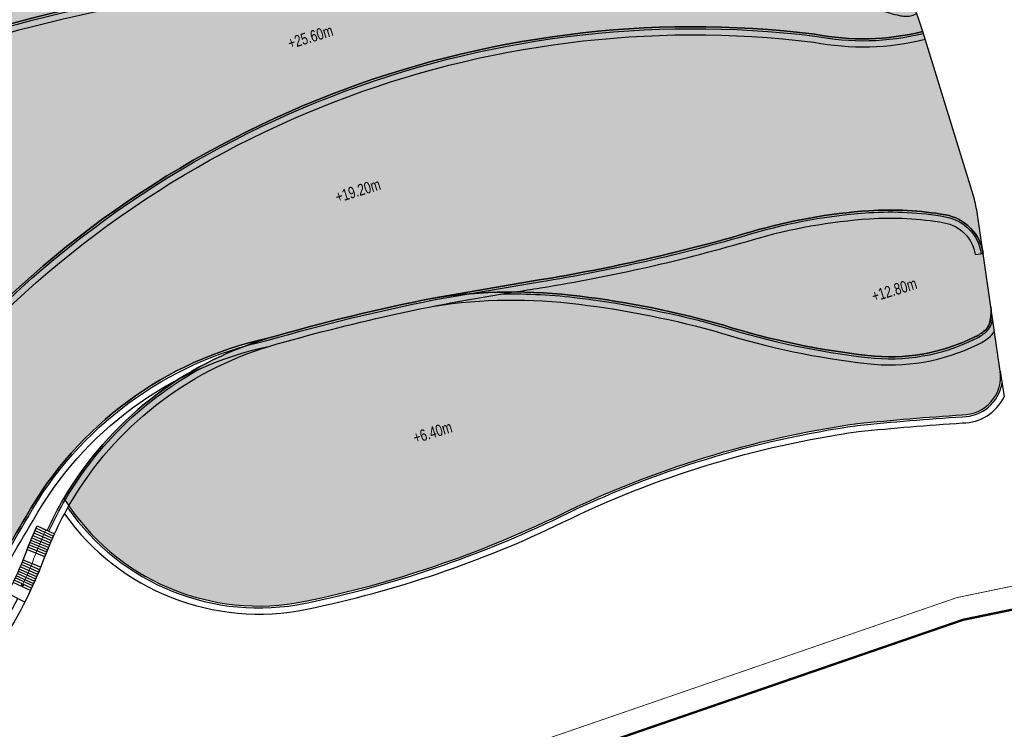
# Model space of a CAD drawing. Header units: millimetres. Extents: x -1402 to -179, y -280 to 6164.
# Tile 168 of 212: x -650 to -521, y 4223 to 4316. Entities that reach past the tile are written whole.
import ezdxf

# ---------------------------------------------------------------- set-up
doc = ezdxf.new("R2010")
doc.units = ezdxf.units.MM
doc.linetypes.add('AJN-Limite', pattern=[1.25, 0.5, -0.25, 0, -0.25, 0, -0.25])
doc.linetypes.add('DASH', pattern=[0.35, 0.25, -0.1])
doc.layers.add('AJN-2-SBT-V', color=51, linetype='CONTINUOUS')
doc.layers.add('AJN-8-251-H', color=251, linetype='CONTINUOUS')
doc.layers.add('AJN-6-Etang', color=7, linetype='CONTINUOUS', lineweight=15, true_color=0x46a499)
for name, color, linetype, lineweight in [('AJN-7-500-A', 10, 'CONTINUOUS', 18), ('AJN-8-252-H', 252, 'CONTINUOUS', 20), ('GEO-1-LIM-V', 10, 'AJN-Limite', 25)]:
    doc.layers.add(name, color=color, linetype=linetype, lineweight=lineweight)
doc.layers.add('AJN-9-SRF-MARINHORIZON-TERRACE 0%', color=7, linetype='CONTINUOUS', true_color=0x139b48)
doc.styles.get("Standard").update_dxf_attribs({"font": 'rs.shx', "bigfont": 'hztxt.shx'})

# ---------------------------------------------------------------- blocks, each defined once
blk = doc.blocks.new('ESCALIER COURBE')
at = {"layer": 'AJN-8-251-H', "linetype": 'Continuous'}
for p, q in [((-2.091465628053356, 1.405588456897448), (-0.2043146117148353, -0.2342875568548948)), ((-1.872455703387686, 1.656514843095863), (0.007522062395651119, 0.008420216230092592)), ((-3.169978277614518, 0.1367544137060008), (-1.247502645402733, -1.461563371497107)), ((-2.956494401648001, 0.3923987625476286), (-1.041011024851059, -1.214292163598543)), ((-2.741897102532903, 0.647109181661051), (-0.8334424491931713, -0.9679242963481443)), ((-2.526190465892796, 0.9008808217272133), (-0.62480087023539, -0.7224644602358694)), ((-2.309378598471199, 1.153708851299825), (-0.415090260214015, -0.477917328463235)), ((-4.009937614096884, -0.8972797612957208), (-2.060765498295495, -2.461076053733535)), ((-3.800957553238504, -0.6379605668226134), (-1.858627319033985, -2.210246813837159)), ((-3.590847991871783, -0.3795556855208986), (-1.6553966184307, -1.960301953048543)), ((-3.382344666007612, -0.1198189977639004), (-1.452913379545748, -1.709733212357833)), ((-3.418879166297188, -4.152096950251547), (-5.330543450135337, -2.541029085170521)), ((-3.205460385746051, -3.89750844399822), (-5.125533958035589, -2.296472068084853)), ((-2.993377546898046, -3.641805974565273), (-4.921807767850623, -2.050844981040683)), ((-4.505806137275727, -5.408086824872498), (-6.374642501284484, -3.747529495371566)), ((-4.285796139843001, -5.159172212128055), (-6.163301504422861, -3.508422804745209)), ((-4.067092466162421, -4.909109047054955), (-5.953215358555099, -3.268212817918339)), ((-3.849701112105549, -4.657904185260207), (-5.744389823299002, -3.02690612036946)), ((-3.633628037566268, -4.405564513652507), (-5.536830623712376, -2.78450932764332)), ((-5.173613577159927, -6.147871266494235), (-7.016136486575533, -4.45816439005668)), ((-4.949720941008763, -5.902443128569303), (-6.801065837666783, -4.222406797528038)), ((-4.727116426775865, -5.655846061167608), (-6.587232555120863, -3.985526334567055)), ((-6.312182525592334, -7.357243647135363), (-8.109842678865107, -5.619884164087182))]:
    blk.add_line(p, q, dxfattribs=at)
at = {"layer": 'AJN-8-251-H', "linetype": 'Continuous', "flags": 128}
for points in [[(-4.012698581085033, -0.8950646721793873, -0.01090874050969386), (-1.872455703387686, 1.656514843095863)], [(-2.06270429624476, -2.459520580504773, -0.01087050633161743), (-2.273736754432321e-13, 0, -6.100320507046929e-05), (0.007522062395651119, 0.008420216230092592)]]:
    blk.add_lwpolyline(points, format="xyb", dxfattribs=at)
at = {"layer": 'AJN-8-251-H', "linetype": 'Continuous'}
for points in [[(-8.109842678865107, -5.619884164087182, 0.01963747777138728), (-4.921807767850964, -2.050844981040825, -0.004816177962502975), (-4.012698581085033, -0.8950646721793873, -0.004816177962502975)], [(-6.312182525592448, -7.357243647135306, 0.01980274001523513), (-2.966707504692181, -3.609457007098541, -0.004953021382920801), (-2.06270429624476, -2.459520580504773, -0.004953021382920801)]]:
    blk.add_lwpolyline(points, format="xyb", dxfattribs=at)
at = {"layer": 'AJN-8-252-H', "flags": 128}
blk.add_lwpolyline([(-6.094875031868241, -5.303017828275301, 0.01317423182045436), (-3.944375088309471, -2.830298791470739, -0.01579367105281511), (-0.932506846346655, 0.8325026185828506)], format="xyb", dxfattribs=at)
blk.add_lwpolyline([(-5.716615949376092, -5.172940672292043), (-6.094875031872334, -5.303017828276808), (-6.018395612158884, -4.910397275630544)], dxfattribs=at)

msp = doc.modelspace()

# ---------------------------------------------------------------- hatches: boundary and pattern name
at = {"layer": 'AJN-6-Etang', "transparency": 33554687}
h = msp.add_hatch(color=256, dxfattribs=at)
h.dxf.hatch_style = 1
h.set_gradient(color1=(39, 228, 241), rotation=300, centered=1, tint=0.7570968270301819)
h.paths.add_polyline_path([(-541.5702899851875, 4330.569787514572, -0.1917949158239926), (-547.916268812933, 4336.685031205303, 0.0008070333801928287), (-554.3042454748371, 4336.184773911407, 0.0007601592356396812), (-560.5134006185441, 4335.678628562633, -0.02398197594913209), (-575.0031898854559, 4335.172704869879, -0.0330081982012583), (-593.6869385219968, 4332.817072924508, -0.03422336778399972), (-614.1679048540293, 4331.1744240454, 0.002235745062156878), (-614.9222007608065, 4331.144505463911, 0.0221734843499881), (-626.0528815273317, 4329.095905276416, -0.06530521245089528), (-630.7133635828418, 4328.647461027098, -0.002990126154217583), (-639.4417628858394, 4327.050513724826, -0.003401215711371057), (-647.7917072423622, 4324.392247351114, -0.04692810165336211), (-658.6794310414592, 4322.09866041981, 0.06355717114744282), (-675.850771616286, 4316.767373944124, -0.01045696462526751), (-697.9203321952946, 4306.908648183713, -0.01169315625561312), (-714.6104849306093, 4299.231498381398, 0.01966983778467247), (-728.5223015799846, 4290.8269077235, 0.09995445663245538), (-740.3772431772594, 4279.652164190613, 0.1092895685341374), (-742.6925910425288, 4272.560884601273, -0.2224639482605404), (-755.4064137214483, 4250.675734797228, 0.02689056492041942), (-753.3852276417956, 4244.670576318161, 0.1494071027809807), (-750.9497066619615, 4241.940869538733, 0.1186704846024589), (-747.3219212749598, 4240.781047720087, 0.1138910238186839), (-737.077682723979, 4242.367112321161, 0.1682789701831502), (-711.9439195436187, 4262.485513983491, 0.02603111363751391), (-704.1470789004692, 4275.898439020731, -0.08052688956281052), (-690.0620695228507, 4296.37694246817, -0.09865774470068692), (-667.1159433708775, 4310.081158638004, -0.09295535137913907), (-604.5510643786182, 4321.717992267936, 0.02971804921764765), (-591.6144267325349, 4322.195111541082, 0.02184083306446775), (-582.5331124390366, 4323.90017477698, -0.0290338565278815), (-577.2226050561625, 4324.553307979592, -0.07022761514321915), (-548.5288704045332, 4322.054603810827, -0.02562626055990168), (-538.2477084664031, 4318.717226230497, 0.05046142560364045), (-534.5684667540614, 4317.57101745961, 0.03373184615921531), (-534.0050734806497, 4317.522155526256, 0.06257825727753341), (-533.5744402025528, 4317.573703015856, 0.1300044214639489), (-533.2583156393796, 4317.747507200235, 0.1534627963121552), (-533.1217377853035, 4317.994566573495, 0.1357492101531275), (-533.1391404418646, 4318.244931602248), (-533.1023710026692, 4318.133600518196, 0.1019403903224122), (-533.1601495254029, 4318.586747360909), (-534.4543502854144, 4322.789333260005, 0.2247122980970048)])
at = {"layer": 'AJN-6-Etang', "linetype": 'Continuous', "transparency": 33554687}
h = msp.add_hatch(color=256, dxfattribs=at)
h.dxf.hatch_style = 1
h.set_gradient(color1=(166, 228, 247), rotation=200, centered=1, tint=0.800000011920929, name='INVCURVED')
edge = h.paths.add_edge_path()
edge.add_arc((-539.6903833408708, 4346.378562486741), 32.84797776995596, 259.0174260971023, 283.733139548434)
edge.add_line((-531.8922719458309, 4314.469643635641), (-533.1331609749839, 4318.226826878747))
edge.add_arc((-533.574940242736, 4318.064349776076), 0.4707098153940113, -70.6203057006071, 20.192458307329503, ccw=False)
edge.add_arc((-533.9948825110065, 4319.2615711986), 1.739445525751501, 267.0779223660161, 289.3427458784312, ccw=False)
edge.add_arc((-533.9250471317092, 4321.717364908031), 4.195972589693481, 261.1793386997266, 267.83506076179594, ccw=False)
edge.add_arc((-530.7439089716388, 4336.325698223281), 19.14067116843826, 246.9188615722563, 258.47396728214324, ccw=False)
edge.add_arc((-575.9250879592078, 4220.15269701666), 105.5203835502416, 69.0800923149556, 74.95191348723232)
edge.add_arc((-571.7268882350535, 4221.662246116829), 103.0377285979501, 76.98883006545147, 93.05743218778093)
edge.add_arc((-574.2587065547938, 4278.538436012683), 46.11022811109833, 93.68543034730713, 100.3376313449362)
edge.add_arc((-606.5813803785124, 4426.946865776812), 105.8155929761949, 278.13139810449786, 283.1361526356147, ccw=False)
edge.add_arc((-602.0929170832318, 4430.688558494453), 108.998288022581, 268.70774661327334, 275.5166178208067, ccw=False)
edge.add_arc((-604.8070941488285, 4149.087568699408), 172.6306134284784, 89.91502416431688, 111.1577777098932)
edge.add_arc((-644.2003523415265, 4245.649223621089), 68.38566050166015, 109.578224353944, 132.1159801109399)
edge.add_arc((-633.9402415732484, 4242.69358752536), 77.6631326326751, 136.2721735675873, 154.6878398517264)
edge.add_arc((-836.7744922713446, 4344.021250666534), 149.0997929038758, 326.84858661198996, 332.8131314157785, ccw=False)
edge.add_arc((-753.5528919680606, 4288.708372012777), 49.18277004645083, 289.5712784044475, 327.77999888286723, ccw=False)
edge.add_arc((-745.6361823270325, 4263.769329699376), 23.05000703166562, 265.8059867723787, 291.79589965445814, ccw=False)
edge.add_arc((-746.7268568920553, 4248.895891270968), 8.136632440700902, 238.7353172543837, 265.80598677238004, ccw=False)
edge.add_arc((-747.701861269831, 4247.290061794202), 6.257983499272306, 204.7451583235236, 238.73531725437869, ccw=False)
edge.add_arc((-698.6065861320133, 4266.450415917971), 58.9496478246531, 201.6826345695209, 210.3252863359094)
edge.add_arc((-722.7767510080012, 4254.056911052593), 31.86463938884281, 213.0342114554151, 247.3748419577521)
edge.add_arc((-731.5727928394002, 4232.951902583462), 9.000000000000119, 247.3748419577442, 297.9607097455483)
edge.add_arc((-691.6662761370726, 4157.77433848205), 76.11284403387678, 113.07744778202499, 117.96070974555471, ccw=False)
edge.add_arc((-801.5518826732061, 4408.592369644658), 197.7256147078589, 293.8823795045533, 315.3027358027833)
edge.add_arc((-561.8123215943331, 4184.37891395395), 130.7194739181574, 83.02942774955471, 139.3583344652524, ccw=False)
h = msp.add_hatch(color=256, dxfattribs=at)
h.dxf.hatch_style = 1
h.set_gradient(color1=(181, 223, 247), rotation=200, centered=1, tint=0.800000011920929, name='INVCURVED')
edge = h.paths.add_edge_path()
edge.add_arc((-536.1331980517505, 4249.417541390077), 41.76902211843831, 80.08128101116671, 93.81348574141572, ccw=False)
edge.add_arc((-529.9721789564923, 4284.65062158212), 6.001325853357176, 8.314213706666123, 80.08128101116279, ccw=False)
edge.add_line((-524.0339273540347, 4285.518423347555), (-524.8218382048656, 4290.909992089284))
edge.add_arc((-539.6641874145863, 4288.740966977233), 15.00000000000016, 8.314213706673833, 17.11641258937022)
edge.add_line((-525.3285562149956, 4293.155678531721), (-531.8922719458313, 4314.469643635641))
edge.add_arc((-539.6903833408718, 4346.37856248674), 32.84797776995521, 259.0174260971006, 283.73313954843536, ccw=False)
edge.add_arc((-561.8123215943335, 4184.378913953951), 130.7194739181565, 83.02942774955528, 139.3583344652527)
edge.add_arc((-801.5518826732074, 4408.59236964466), 197.7256147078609, 293.88237950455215, 315.3027358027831, ccw=False)
edge.add_arc((-691.6662761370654, 4157.774338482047), 76.11284403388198, 109.162176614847, 113.0774477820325, ccw=False)
edge.add_arc((-700.39086122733, 4182.881288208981), 49.53320314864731, 76.18652852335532, 109.1621766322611, ccw=False)
edge.add_arc((6736.44292608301, 45352.96636338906), 41786.93979426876, 259.7649214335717, 259.7784708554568)
edge.add_arc((-676.0644756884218, 4253.926779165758), 24.85499872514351, 263.5898590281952, 326.3375928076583)
edge.add_arc((-2060.139441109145, 5081.808366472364), 1637.6038108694, 329.0722052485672, 329.5217709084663)
edge.add_arc((-607.3271954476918, 4227.944119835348), 47.56153281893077, 102.10276570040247, 150.7305022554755, ccw=False)
edge.add_arc((-545.9599434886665, 4028.331226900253), 256.2479434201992, 101.20186661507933, 106.16469985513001, ccw=False)
edge.add_line((-595.7402857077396, 4279.697346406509), (-581.894087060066, 4282.067430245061))
edge.add_arc((-618.1463783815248, 4505.268334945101), 226.1257890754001, 279.2254205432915, 286.4139132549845)
edge.add_arc((-534.1899581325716, 4220.264426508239), 70.98682985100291, 93.8134857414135, 106.41391325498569, ccw=False)
at = {"layer": 'AJN-6-Etang', "transparency": 33554687}
h = msp.add_hatch(color=256, dxfattribs=at)
h.dxf.hatch_style = 1
h.set_gradient(color1=(188, 236, 246), rotation=200, centered=1, tint=0.800000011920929, name='INVCURVED')
edge = h.paths.add_edge_path()
edge.add_arc((-529.9721789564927, 4284.650621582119), 6.001325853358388, 8.31421370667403, 80.08128101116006)
edge.add_arc((-536.1331980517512, 4249.417541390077), 41.76902211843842, 80.08128101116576, 93.81348574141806)
edge.add_arc((-534.1899581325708, 4220.26442650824), 70.98682985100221, 93.8134857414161, 106.4139132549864)
edge.add_arc((-618.146378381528, 4505.268334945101), 226.125789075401, 279.22542054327, 286.41391325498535, ccw=False)
edge.add_line((-581.894087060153, 4282.067430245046), (-595.7402857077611, 4279.697346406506))
edge.add_arc((-585.3088098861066, 4212.091593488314), 68.4058003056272, 82.70206975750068, 98.77148672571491, ccw=False)
edge.add_arc((-591.4480943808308, 4158.177498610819), 122.6653533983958, 74.09507165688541, 83.05663605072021, ccw=False)
edge.add_arc((-527.8576559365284, 4372.127404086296), 100.5522168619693, 252.6562582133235, 263.6004390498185)
edge.add_arc((-536.1791950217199, 4296.941333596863), 24.90736390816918, 263.3458975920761, 296.1893437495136)
edge.add_arc((-527.6510556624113, 4280.017136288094), 5.959617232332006, 294.4264649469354, 308.1904459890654)
edge.add_arc((-525.3469842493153, 4277.165244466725), 2.294084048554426, 307.0003335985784, 349.6996083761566)
edge.add_arc((-529.9453750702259, 4277.938647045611), 6.956927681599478, 350.204428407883, 365.0105834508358)
edge.add_line((-523.0150327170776, 4278.546263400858), (-524.0339273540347, 4285.518423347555))
h = msp.add_hatch(color=256, dxfattribs=at)
h.dxf.hatch_style = 1
h.set_gradient(color1=(143, 224, 240), color2=(237, 250, 252), rotation=220, centered=1, tint=0.800000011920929, name='INVCURVED')
edge = h.paths.add_edge_path()
edge.add_arc((-526.7406037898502, 4269.462102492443), 5.000000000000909, 269.9999999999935, 368.3142137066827)
edge.add_line((-521.7931540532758, 4270.185110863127), (-523.015032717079, 4278.546263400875))
edge.add_arc((-529.9453750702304, 4277.938647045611), 6.956927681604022, -9.29885528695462, 5.010583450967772, ccw=False)
edge.add_arc((-525.3469842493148, 4277.165244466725), 2.29408404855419, 307.0003335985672, 351.20596474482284, ccw=False)
edge.add_arc((-527.6510556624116, 4280.017136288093), 5.95961723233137, 294.42646494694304, 308.1904459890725, ccw=False)
edge.add_arc((-536.1791950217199, 4296.941333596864), 24.90736390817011, 263.3458975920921, 296.18934374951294, ccw=False)
edge.add_arc((-527.8576559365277, 4372.127404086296), 100.5522168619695, 252.6562582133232, 263.60043904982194, ccw=False)
edge.add_arc((-591.4480943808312, 4158.177498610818), 122.6653533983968, 74.09507165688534, 83.05663605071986)
edge.add_arc((-585.3088098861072, 4212.091593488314), 68.40580030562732, 82.70206975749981, 98.7714867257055)
edge.add_arc((-545.9599434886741, 4028.331226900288), 256.2479434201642, 101.2018666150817, 106.1646998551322)
edge.add_arc((-603.9778946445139, 4230.139153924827), 46.26852690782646, 106.7330714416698, 149.5874440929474)
edge.add_arc((-618.4786271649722, 4269.522860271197), 30.00000000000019, 212.1441257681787, 281.6391712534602)
edge.add_arc((-640.9707072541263, 4378.716675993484), 141.486246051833, 281.6391712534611, 295.8553758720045)
edge.add_arc((-522.3316057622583, 4135.250156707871), 129.3486840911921, 98.03766878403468, 116.1154146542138, ccw=False)
edge.add_arc((-503.5929547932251, 3902.214537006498), 362.9863803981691, 93.65623399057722, 95.82263408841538, ccw=False)
at = {"layer": 'AJN-9-SRF-MARINHORIZON-TERRACE 0%'}
h = msp.add_hatch(dxfattribs=at)
h.set_pattern_fill('ANSI31', color=256, scale=0.15)
h.set_pattern_definition([(62.16630264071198, (-675.2100222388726, 136.2834458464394), (-0.4211509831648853, 0.2223643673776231), [])])
h.paths.add_polyline_path([(-609.748180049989, 4337.822834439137), (-618.3472490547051, 4335.166518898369), (-619.0851144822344, 4337.555149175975), (-644.8823214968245, 4329.586202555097), (-645.3250407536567, 4331.019380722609), (-662.5231787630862, 4325.706749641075), (-662.8183249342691, 4326.662201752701), (-686.1576878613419, 4319.452501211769), (-695.822005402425, 4313.799330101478), (-699.1236299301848, 4311.868035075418), (-700.1334573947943, 4313.594374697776), (-710.0599102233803, 4307.787866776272), (-708.2643985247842, 4304.718369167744), (-689.298171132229, 4312.895855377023, -0.04432302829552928), (-654.135827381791, 4323.926982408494), (-628.2143749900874, 4329.494022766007, -0.0419714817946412), (-614.1679048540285, 4331.174424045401, 0.03709189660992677), (-591.9853659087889, 4333.081523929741), (-579.2221012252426, 4334.854164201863, -0.05028412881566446), (-570.5284286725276, 4335.180501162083, 0.005675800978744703), (-567.0965207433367, 4335.276238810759), (-569.9658208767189, 4344.564785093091), (-590.9857673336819, 4338.071569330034), (-591.4284865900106, 4339.504747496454), (-600.027555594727, 4336.848431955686), (-600.706391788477, 4339.045971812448), (-609.3054607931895, 4336.389656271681)])

# ---------------------------------------------------------------- linework, layer by layer
at = {"layer": 'AJN-2-SBT-V', "flags": 128}
for points in [[(-567.559866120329, 4336.776188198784, -0.03200768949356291), (-555.7402460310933, 4338.441906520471, 0.1067657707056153), (-563.5590515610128, 4355.443872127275, 0.1401209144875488), (-767.6700926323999, 4295.502828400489), (-766.1462764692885, 4294.714262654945, -0.6074786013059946), (-750.2465776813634, 4280.877081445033, -0.006356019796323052), (-735.3558760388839, 4291.616742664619, -0.06791793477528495), (-729.3483457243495, 4294.717613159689, 0.02504563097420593), (-675.8507716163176, 4316.76737394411, -0.06355717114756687), (-658.6794310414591, 4322.09866041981, 0.0469281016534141), (-647.7917072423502, 4324.392247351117, 0.003519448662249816), (-639.1521601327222, 4327.144961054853, 0.003519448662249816)], [(-667.1159433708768, 4310.081158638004, -0.09295535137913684), (-604.551064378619, 4321.717992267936, 0.02971804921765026)]]:
    msp.add_lwpolyline(points, format="xyb", dxfattribs=at)
at = {"layer": 'AJN-2-SBT-V', "linetype": 'Continuous', "flags": 128}
msp.add_lwpolyline([(-661.0019790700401, 4269.519930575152, -0.2508528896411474), (-545.9482657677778, 4314.132189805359, 0.1082626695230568), (-531.8922719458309, 4314.469643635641), (-533.1331609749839, 4318.226826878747, -0.4183745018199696), (-533.4187460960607, 4317.620310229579, -0.09745540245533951), (-534.0835555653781, 4317.524387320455, -0.02904923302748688), (-534.5684667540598, 4317.57101745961, -0.05046142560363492), (-538.2477084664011, 4318.717226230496, 0.0256262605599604), (-548.5288704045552, 4322.054603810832, 0.07022761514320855), (-577.2226050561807, 4324.553307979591, 0.02903385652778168), (-582.5331124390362, 4323.90017477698, -0.02184083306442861), (-591.6144267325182, 4322.195111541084, -0.02971804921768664), (-604.5510643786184, 4321.717992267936, 0.09295535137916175), (-667.1159433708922, 4310.081158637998, 0.09865774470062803)], format="xyb", dxfattribs=at)
at = {"layer": 'AJN-2-SBT-V'}
msp.add_lwpolyline([(-538.9112035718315, 4291.094080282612, -0.05998985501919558), (-528.9384449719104, 4290.56224623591, -0.3237964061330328), (-524.0339273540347, 4285.518423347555), (-524.8218382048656, 4290.909992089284, 0.03842573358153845), (-525.3285562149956, 4293.155678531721), (-531.8922719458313, 4314.469643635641, -0.1082626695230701), (-545.9482657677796, 4314.132189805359, 0.2508528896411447), (-661.0019790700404, 4269.519930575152, -0.0937370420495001), (-721.5006108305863, 4227.796317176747, -0.01708525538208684), (-716.6497959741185, 4229.670018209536, -0.144884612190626), (-688.5642251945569, 4230.981900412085, 5.912050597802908e-05), (-678.8394075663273, 4229.227169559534, 0.2808412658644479), (-655.3772131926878, 4240.149691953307, 0.00196160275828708), (-648.8165320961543, 4251.197815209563, -0.215421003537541), (-617.2992204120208, 4274.448508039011, -0.02165783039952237), (-595.7402857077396, 4279.697346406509), (-581.894087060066, 4282.067430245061, 0.03137600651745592), (-554.2490190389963, 4288.358215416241, -0.05503520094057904)], format="xyb", close=True, dxfattribs=at)
at = {"layer": 'AJN-2-SBT-V', "flags": 128}
for points in [[(-524.0339273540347, 4285.518423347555, 0.3237964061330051), (-528.9384449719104, 4290.56224623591, 0.05998985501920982), (-538.9112035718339, 4291.094080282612, 0.05503520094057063), (-554.2490190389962, 4288.358215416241, -0.03137600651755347), (-581.894087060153, 4282.067430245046), (-595.7402857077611, 4279.697346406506, -0.07023118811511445), (-576.6193047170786, 4279.943240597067, -0.03912214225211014), (-557.8326426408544, 4276.146945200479, 0.04778932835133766), (-539.0653384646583, 4272.201750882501, 0.1442957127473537), (-525.1866047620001, 4274.590948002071, 0.06012900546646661), (-523.9663593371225, 4275.333115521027, 0.1884968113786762), (-523.0898720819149, 4276.755041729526, 0.06469406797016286), (-523.0150327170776, 4278.546263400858)], [(-526.7406037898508, 4264.462102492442, 0.4573830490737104), (-521.7931540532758, 4270.185110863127), (-523.015032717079, 4278.546263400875, -0.0625179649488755), (-523.0798687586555, 4276.81451811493, -0.1953116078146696), (-523.9663593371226, 4275.333115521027, -0.06012900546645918), (-525.186604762, 4274.590948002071, -0.1442957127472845), (-539.0653384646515, 4272.2017508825, -0.04778932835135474), (-557.8326426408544, 4276.146945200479, 0.03912214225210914), (-576.6193047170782, 4279.943240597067, 0.0702311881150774), (-595.7402857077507, 4279.697346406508, 0.02165783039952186), (-617.2992204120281, 4274.44850803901, 0.1891976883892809), (-643.8799997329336, 4253.561335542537, 0.3128781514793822), (-612.4261998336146, 4240.139733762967, 0.06210957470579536), (-579.2684073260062, 4251.393528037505, -0.07904304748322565), (-540.4176712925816, 4263.328165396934, -0.00945298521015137)]]:
    msp.add_lwpolyline(points, format="xyb", close=True, dxfattribs=at)
at = {"layer": 'AJN-2-SBT-V', "linetype": 'Continuous', "flags": 128}
msp.add_lwpolyline([(-664.06743493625, 4222.108041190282, 0.09389314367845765), (-649.8988315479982, 4240.516749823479), (-651.192436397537, 4241.171796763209, 0.01963747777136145), (-649.1998099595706, 4245.52277908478, -0.01572574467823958), (-647.3805131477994, 4249.964988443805), (-646.0565730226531, 4249.373500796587, -0.02494982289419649), (-643.879999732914, 4253.561335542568, -0.189197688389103), (-617.2992204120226, 4274.448508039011, 0.2154210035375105), (-648.8165320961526, 4251.197815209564, -0.001961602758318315), (-655.3772131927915, 4240.149691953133, -0.2808412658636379), (-678.839407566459, 4229.227169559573, -5.912050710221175e-05), (-688.5642253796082, 4230.981900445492, 0.1448846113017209), (-716.6497959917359, 4229.670018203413, 0.03840971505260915), (-727.3529990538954, 4225.002478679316, -0.2243781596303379), (-735.0350987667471, 4224.644530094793, -0.150970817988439), (-749.4903189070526, 4236.686230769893, 0.03286619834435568), (-732.1687331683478, 4209.75650875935, 0.00233829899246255), (-729.3480626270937, 4206.256450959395, 0.04253943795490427), (-724.9823251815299, 4203.4121897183, 0.2111097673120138), (-704.9509894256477, 4200.716146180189, 0.100205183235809)], format="xyb", close=True, dxfattribs=at)
at = {"layer": 'AJN-8-251-H', "linetype": 'Continuous'}
for p, q in [((-525.0728917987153, 4285.366591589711), (-524.0339274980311, 4285.518424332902)), ((-521.7931540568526, 4270.185110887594), (-521.300605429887, 4266.814666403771))]:
    msp.add_line(p, q, dxfattribs=at)
at = {"layer": 'AJN-8-251-H', "linetype": 'Continuous', "flags": 128}
for points in [[(-752.792833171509, 4243.235946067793, 0.08838480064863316), (-751.0794547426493, 4241.727174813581, 0.1186704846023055), (-747.3402047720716, 4240.531717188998, 0.113838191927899), (-736.9893709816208, 4242.133179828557, 0.1682431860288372), (-711.7335021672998, 4262.350500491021, 0.02603457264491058), (-703.9228275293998, 4275.787858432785, -0.08051067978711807), (-689.887682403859, 4296.197577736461, -0.09863690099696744), (-667.0289247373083, 4309.84676652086, -0.09295654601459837), (-604.5540666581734, 4321.467996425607, 0.02972507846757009), (-591.5847141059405, 4321.946818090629, 0.02183985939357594), (-582.4822544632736, 4323.655326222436, -0.0289931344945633), (-577.207901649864, 4324.30373695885, -0.07021340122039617), (-548.58948584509, 4321.812022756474, -0.02560453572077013), (-538.3413620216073, 4318.485383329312, 0.05047568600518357), (-534.6127005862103, 4317.324893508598, 0.03415911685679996), (-534.0082215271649, 4317.272170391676, 0.06279062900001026), (-533.514012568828, 4317.331115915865, 0.1300044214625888), (-533.0858596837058, 4317.56651288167, 0.1022200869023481), (-532.9197915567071, 4317.806248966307)], [(-751.938583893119, 4241.335500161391, 0.01818615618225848), (-751.4946486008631, 4241.043351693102, 0.1186704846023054), (-747.3987119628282, 4239.733859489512, 0.1136755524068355), (-736.7068595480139, 4241.384568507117, 0.1681314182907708), (-711.0601792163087, 4261.91843827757, 0.02604571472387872), (-703.2051929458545, 4275.434060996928, -0.08045783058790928), (-689.329647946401, 4295.623595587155, -0.09856911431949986), (-666.7504891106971, 4309.096701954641, -0.092960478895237), (-604.563640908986, 4320.668009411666, 0.02974727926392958), (-591.4896352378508, 4321.152280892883, 0.02183640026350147), (-582.3196663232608, 4322.871776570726, -0.02886076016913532), (-577.1608366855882, 4323.505110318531, -0.07016741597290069), (-548.7834547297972, 4321.035761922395, -0.02553488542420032), (-538.6408315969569, 4317.74339978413, 0.05050637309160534), (-534.7550061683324, 4316.537461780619, 0.03527544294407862), (-534.0185938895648, 4316.472226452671, 0.06324129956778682), (-533.3206441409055, 4316.554837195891, 0.1097736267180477), (-532.6391299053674, 4316.894872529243)], [(-732.6710109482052, 4223.767327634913, 0.1529291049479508), (-727.2357825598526, 4224.781661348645, -0.0213162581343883), (-721.4010033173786, 4227.567010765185, 0.09375056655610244), (-660.8180401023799, 4269.350387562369, -0.2508531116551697), (-545.9872767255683, 4313.885097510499, 0.1083085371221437), (-531.8185659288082, 4314.230302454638)], [(-730.0101396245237, 4223.024132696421, 0.08316220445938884), (-726.8606897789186, 4224.075045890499, -0.02133493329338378), (-721.0822839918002, 4226.833219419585, 0.09379377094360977), (-660.2293707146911, 4268.807919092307, -0.2508542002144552), (-546.1118379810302, 4313.094364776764, 0.108448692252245), (-531.5827193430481, 4313.464451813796)], [(-713.4720518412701, 4230.396723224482, -0.1281694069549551), (-688.6163418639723, 4230.737268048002, 5.921692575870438e-05), (-678.8756057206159, 4228.97966494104, 0.2809951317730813), (-655.1658185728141, 4240.016096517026, 0.001962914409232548), (-648.5997372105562, 4251.073288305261, -0.2154845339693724), (-617.2381446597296, 4274.20592074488, -0.02166131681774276), (-595.6969246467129, 4279.451078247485), (-581.8540072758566, 4281.82066393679, 0.03137600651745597), (-554.1783754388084, 4288.118404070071, -0.05503520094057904), (-538.894576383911, 4290.84463382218, -0.05998985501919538), (-528.9815077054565, 4290.315982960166, -0.3237964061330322), (-524.2812998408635, 4285.482272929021)], [(-721.0890370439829, 4226.830342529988, -0.01708525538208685), (-716.3051406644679, 4228.678195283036, -0.1450563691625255), (-688.783247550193, 4229.954468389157, 5.952462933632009e-05), (-678.9917090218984, 4228.187698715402, 0.2814724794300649), (-654.4892564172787, 4239.588757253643, 0.001967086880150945), (-647.9059689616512, 4250.674844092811, -0.215691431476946), (-617.0428263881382, 4273.429603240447, -0.03198491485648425), (-585.2005265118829, 4280.494203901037, 0.003869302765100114), (-581.725751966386, 4281.031011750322, 0.03137600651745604), (-553.9523159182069, 4287.351007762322, -0.0550352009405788), (-538.8413693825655, 4290.0464051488, -0.05998985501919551), (-529.1193084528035, 4289.52794047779, -0.3237964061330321), (-525.0728917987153, 4285.366591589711, -0.3237964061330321)], [(-586.8644812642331, 4280.229637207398, -0.03757052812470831), (-576.6502949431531, 4279.6951676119, -0.03911731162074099), (-557.9041687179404, 4275.907375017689, 0.04778013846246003), (-539.0937546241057, 4271.953370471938, 0.1442513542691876), (-525.0796947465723, 4274.364928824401, 0.05986911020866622), (-523.8137992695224, 4275.135045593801, 0.1883424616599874), (-522.8437010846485, 4276.711441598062, 0.01149701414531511), (-522.794794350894, 4277.039201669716)], [(-595.5801669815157, 4278.659626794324, -0.07024328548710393), (-576.7494679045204, 4278.901334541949, -0.03910182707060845), (-558.1330064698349, 4275.140736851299, 0.0477509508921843), (-539.1846727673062, 4271.158551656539, 0.1441185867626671), (-524.7372585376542, 4273.641830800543, 0.05916392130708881), (-523.3252845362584, 4274.501482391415, 0.08609727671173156), (-522.5461979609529, 4275.338089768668, 0.08609727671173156)], [(-726.9415530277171, 4203.322463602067, 0.01303936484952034), (-725.5052540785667, 4202.501188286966, 0.210806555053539), (-704.6584732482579, 4199.707714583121, 0.1002568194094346), (-663.3870994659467, 4221.307907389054, 0.1140038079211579), (-646.8717869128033, 4244.610640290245, -0.01582437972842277), (-645.1025573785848, 4248.934915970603, -0.02495373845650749), (-642.9740523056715, 4253.030524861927, -0.1891928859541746), (-616.996911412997, 4273.442968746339)], [(-645.828307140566, 4249.271520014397, -0.02493645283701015), (-643.6642979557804, 4253.434952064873, -0.1358772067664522), (-626.0319599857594, 4270.528793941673)], [(-643.3727850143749, 4252.337302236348, 0.3010615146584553), (-612.3757629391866, 4239.894874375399, 0.06211058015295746), (-579.1588710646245, 4251.16880124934, -0.07903473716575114), (-540.3874993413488, 4263.079945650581, -0.009444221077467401), (-526.7325258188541, 4264.212108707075, 0.3663105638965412), (-521.5616784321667, 4268.601154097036, 0.3663105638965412)], [(-643.8027127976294, 4251.556414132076, 0.2975664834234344), (-612.214364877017, 4239.111324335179, 0.06211378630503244), (-578.8083486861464, 4250.449678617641, -0.07900795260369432), (-540.2909288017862, 4262.285644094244, -0.009416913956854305), (-526.7054720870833, 4263.412204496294, 0.2854090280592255), (-521.3006054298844, 4266.814666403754, 0.2854090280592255)]]:
    msp.add_lwpolyline(points, format="xyb", dxfattribs=at)
at = {"layer": 'GEO-1-LIM-V', "linetype": 'DASH', "ltscale": 5, "const_width": 0.1}
msp.add_lwpolyline([(-703.20666054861, 4162.79077702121), (-610.0956545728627, 4212.132624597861), (-527.4439945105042, 4240.620001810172), (-431.1729879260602, 4260.563702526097)], dxfattribs=at)
at = {"layer": 'GEO-1-LIM-V', "linetype": 'Continuous', "ltscale": 25, "const_width": 0.3}
msp.add_lwpolyline([(-704.2163303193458, 4158.860527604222), (-608.897289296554, 4209.372468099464), (-526.647689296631, 4237.721268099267), (-430.2313892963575, 4257.695068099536)], dxfattribs=at)

# ---------------------------------------------------------------- block references
at = {"layer": 'AJN-2-SBT-V', "rotation": 17.16630264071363}
msp.add_blockref('ESCALIER COURBE', (-645.1025573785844, 4248.934915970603), dxfattribs=at)

# ---------------------------------------------------------------- texts
at = {"layer": 'AJN-7-500-A', "char_height": 1.5, "attachment_point": 8, "rotation": 17.166302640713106}
for s, insert in [('{\\fSwis721 LtCn BT|b0|i0|c0|p34;+25.60m}', (-611.5146151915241, 4313.047802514)), ('{\\fSwis721 LtCn BT|b0|i0|c0|p34;+19.20m}', (-605.3165455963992, 4292.983308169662)), ('{\\fSwis721 LtCn BT|b0|i0|c0|p34;+12.80m}', (-535.3832389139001, 4280.047597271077)), ('{\\fSwis721 LtCn BT|b0|i0|c0|p34;+6.40m}', (-595.5767219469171, 4261.453388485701))]:
    msp.add_mtext_dynamic_manual_height_columns(s, width=11.10498822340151, gutter_width=35.69431197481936, heights=[0], dxfattribs=dict(at, insert=insert))

doc.saveas('drawing.dxf')
